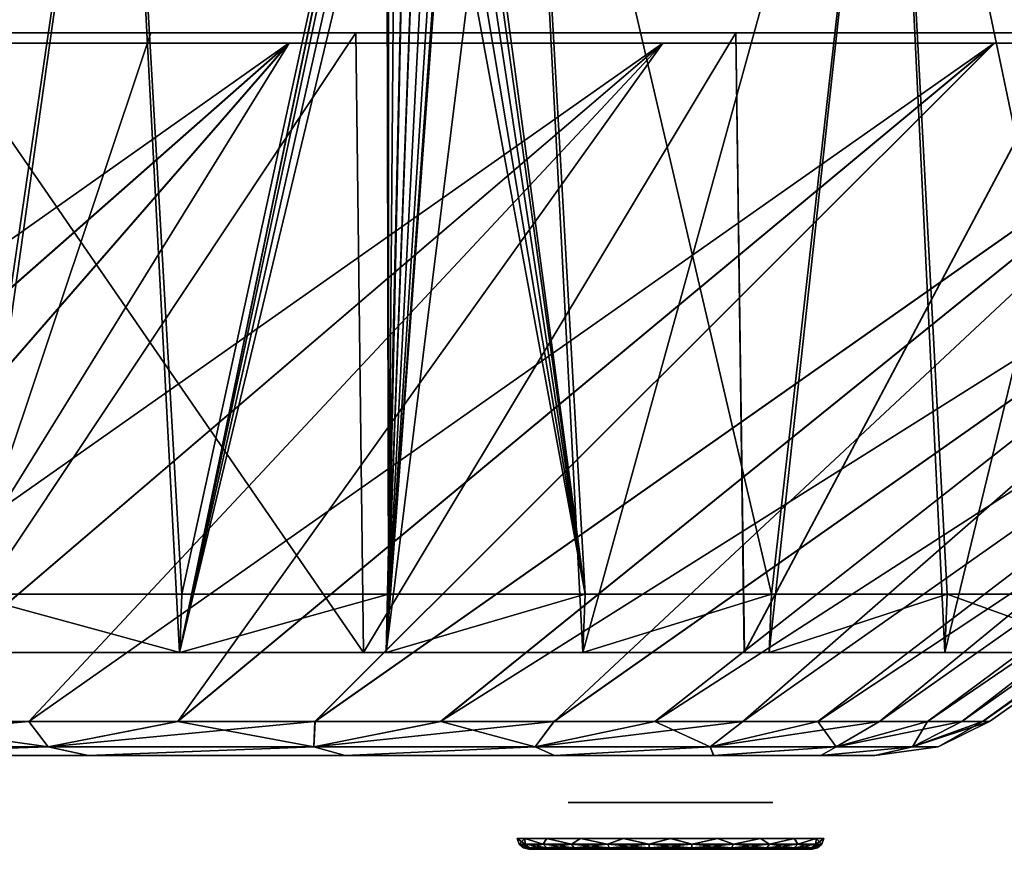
# Model space of a CAD drawing. Header units: millimetres. Extents: x -251 to 251, y -32 to 24.
# Tile 33 of 36: x 160 to 202, y -32 to 3. Entities that reach past the tile are written whole.
import ezdxf

# ---------------------------------------------------------------- set-up
doc = ezdxf.new("R2010")
doc.units = ezdxf.units.MM
doc.header["$LTSCALE"] = 81.481481
for name, color, linetype in [('1', 7, 'CONTINUOUS'), ('15', 7, 'CONTINUOUS'), ('16', 7, 'CONTINUOUS'), ('17', 7, 'CONTINUOUS'), ('18', 7, 'CONTINUOUS'), ('28', 7, 'CONTINUOUS'), ('31', 7, 'CONTINUOUS'), ('32', 7, 'CONTINUOUS'), ('34', 7, 'CONTINUOUS'), ('35', 7, 'CONTINUOUS'), ('46', 7, 'CONTINUOUS')]:
    doc.layers.add(name, color=color, linetype=linetype)

msp = doc.modelspace()

# ---------------------------------------------------------------- linework, layer by layer
at = {"layer": '1', "linetype": 'Continuous'}
for points in [[(162.643, -28.25, -110.277), (149.777, -28.25, 127.203), (149.767, -28.25, -127.214), (162.643, -28.25, -110.277)], [(162.651, -28.25, 110.265), (149.777, -28.25, 127.203), (162.643, -28.25, -110.277), (162.651, -28.25, 110.265)], [(173.612, -28.25, -92.047), (162.651, -28.25, 110.265), (162.643, -28.25, -110.277), (173.612, -28.25, -92.047)], [(173.619, -28.25, 92.034), (162.651, -28.25, 110.265), (173.612, -28.25, -92.047), (173.619, -28.25, 92.034)], [(182.545, -28.25, -72.741), (173.619, -28.25, 92.034), (173.612, -28.25, -92.047), (182.545, -28.25, -72.741)], [(180.375, -28.25, 0.016), (173.619, -28.25, 92.034), (180.375, -28.25), (180.375, -28.25, 0.016)], [(182.55, -28.25, 72.726), (173.619, -28.25, 92.034), (181.745, -28.25, 4.201), (182.55, -28.25, 72.726)], [(173.619, -28.25, 92.034), (182.545, -28.25, -72.741), (180.375, -28.25), (173.619, -28.25, 92.034)], [(181.745, -28.25, 4.201), (173.619, -28.25, 92.034), (180.729, -28.25, 2.218), (181.745, -28.25, 4.201)], [(180.729, -28.25, 2.218), (173.619, -28.25, 92.034), (180.375, -28.25, 0.016), (180.729, -28.25, 2.218)], [(180.375, -28.25), (182.545, -28.25, -72.741), (180.723, -28.25, -2.2), (180.375, -28.25)], [(180.723, -28.25, -2.2), (182.545, -28.25, -72.741), (181.735, -28.25, -4.187), (180.723, -28.25, -2.2)], [(181.735, -28.25, -4.187), (182.545, -28.25, -72.741), (183.308, -28.25, -5.761), (181.735, -28.25, -4.187)], [(183.323, -28.25, 5.772), (182.55, -28.25, 72.726), (181.745, -28.25, 4.201), (183.323, -28.25, 5.772)], [(182.545, -28.25, -72.741), (189.339, -28.25, -52.579), (183.308, -28.25, -5.761), (182.545, -28.25, -72.741)], [(189.343, -28.25, 52.564), (182.55, -28.25, 72.726), (187.506, -28.25, 7.125), (189.343, -28.25, 52.564)], [(187.506, -28.25, 7.125), (182.55, -28.25, 72.726), (185.306, -28.25, 6.779), (187.506, -28.25, 7.125)], [(185.306, -28.25, 6.779), (182.55, -28.25, 72.726), (183.323, -28.25, 5.772), (185.306, -28.25, 6.779)], [(183.308, -28.25, -5.761), (189.339, -28.25, -52.579), (185.291, -28.25, -6.774), (183.308, -28.25, -5.761)], [(185.291, -28.25, -6.774), (189.339, -28.25, -52.579), (187.494, -28.25, -7.125), (185.291, -28.25, -6.774)], [(187.494, -28.25, -7.125), (189.339, -28.25, -52.579), (189.694, -28.25, -6.779), (187.494, -28.25, -7.125)], [(189.709, -28.25, 6.774), (189.343, -28.25, 52.564), (187.506, -28.25, 7.125), (189.709, -28.25, 6.774)], [(189.339, -28.25, -52.579), (193.914, -28.25, -31.801), (189.694, -28.25, -6.779), (189.339, -28.25, -52.579)], [(193.916, -28.25, 31.784), (189.343, -28.25, 52.564), (193.265, -28.25, 4.187), (193.916, -28.25, 31.784)], [(193.265, -28.25, 4.187), (189.343, -28.25, 52.564), (191.692, -28.25, 5.761), (193.265, -28.25, 4.187)], [(191.692, -28.25, 5.761), (189.343, -28.25, 52.564), (189.709, -28.25, 6.774), (191.692, -28.25, 5.761)], [(189.694, -28.25, -6.779), (193.914, -28.25, -31.801), (191.677, -28.25, -5.772), (189.694, -28.25, -6.779)], [(191.677, -28.25, -5.772), (193.914, -28.25, -31.801), (193.255, -28.25, -4.201), (191.677, -28.25, -5.772)], [(193.255, -28.25, -4.201), (193.914, -28.25, -31.801), (194.271, -28.25, -2.218), (193.255, -28.25, -4.201)], [(194.277, -28.25, 2.2), (193.916, -28.25, 31.784), (193.265, -28.25, 4.187), (194.277, -28.25, 2.2)], [(193.914, -28.25, -31.801), (196.215, -28.25, -10.65), (194.271, -28.25, -2.218), (193.914, -28.25, -31.801)], [(196.216, -28.25, 10.629), (193.916, -28.25, 31.784), (196.215, -28.25, -10.65), (196.216, -28.25, 10.629)], [(196.215, -28.25, -10.65), (193.916, -28.25, 31.784), (194.625, -28.25), (196.215, -28.25, -10.65)], [(194.625, -28.25), (193.916, -28.25, 31.784), (194.277, -28.25, 2.2), (194.625, -28.25)], [(194.271, -28.25, -2.218), (196.215, -28.25, -10.65), (194.625, -28.25, -0.016), (194.271, -28.25, -2.218)], [(194.625, -28.25, -0.016), (196.215, -28.25, -10.65), (194.625, -28.25), (194.625, -28.25, -0.016)]]:
    msp.add_3dface(points, dxfattribs=at)
at = {"layer": '15', "linetype": 'Continuous'}
for points in [[(180.96, -31.794), (181.28, -31.794, -2.02), (181.04, -32.025), (180.96, -31.794)], [(181.04, -32.025), (181.28, -31.794, -2.02), (181.302, -32.025, -1.82), (181.04, -32.025)], [(181.302, -32.025, -1.82), (181.28, -31.794, -2.02), (182.066, -32.025, -3.492), (181.302, -32.025, -1.82)], [(181.28, -31.794, -2.02), (182.207, -31.794, -3.842), (182.066, -32.025, -3.492), (181.28, -31.794, -2.02)], [(182.066, -32.025, -3.492), (182.207, -31.794, -3.842), (183.27, -32.025, -4.882), (182.066, -32.025, -3.492)], [(182.207, -31.794, -3.842), (183.652, -31.794, -5.288), (183.27, -32.025, -4.882), (182.207, -31.794, -3.842)], [(183.27, -32.025, -4.882), (183.652, -31.794, -5.288), (184.817, -32.025, -5.876), (183.27, -32.025, -4.882)], [(183.652, -31.794, -5.288), (185.473, -31.794, -6.218), (184.817, -32.025, -5.876), (183.652, -31.794, -5.288)], [(184.817, -32.025, -5.876), (185.473, -31.794, -6.218), (186.581, -32.025, -6.394), (184.817, -32.025, -5.876)], [(185.473, -31.794, -6.218), (187.492, -31.794, -6.54), (186.581, -32.025, -6.394), (185.473, -31.794, -6.218)], [(186.581, -32.025, -6.394), (187.492, -31.794, -6.54), (188.419, -32.025, -6.394), (186.581, -32.025, -6.394)], [(187.492, -31.794, -6.54), (189.512, -31.794, -6.223), (188.419, -32.025, -6.394), (187.492, -31.794, -6.54)], [(188.419, -32.025, -6.394), (189.512, -31.794, -6.223), (190.183, -32.025, -5.876), (188.419, -32.025, -6.394)], [(189.512, -31.794, -6.223), (191.336, -31.794, -5.297), (190.183, -32.025, -5.876), (189.512, -31.794, -6.223)], [(190.183, -32.025, -5.876), (191.336, -31.794, -5.297), (191.73, -32.025, -4.882), (190.183, -32.025, -5.876)], [(191.336, -31.794, -5.297), (192.784, -31.794, -3.854), (191.73, -32.025, -4.882), (191.336, -31.794, -5.297)], [(191.73, -32.025, -4.882), (192.784, -31.794, -3.854), (192.934, -32.025, -3.492), (191.73, -32.025, -4.882)], [(192.784, -31.794, -3.854), (193.716, -31.794, -2.034), (192.934, -32.025, -3.492), (192.784, -31.794, -3.854)], [(192.934, -32.025, -3.492), (193.716, -31.794, -2.034), (193.698, -32.025, -1.82), (192.934, -32.025, -3.492)], [(193.716, -31.794, -2.034), (194.04, -31.794, -0.015), (193.698, -32.025, -1.82), (193.716, -31.794, -2.034)], [(194.04, -31.794, -0.015), (194.04, -31.794), (193.698, -32.025, -1.82), (194.04, -31.794, -0.015)], [(193.698, -32.025, -1.82), (194.04, -31.794), (193.96, -32.025), (193.698, -32.025, -1.82)], [(181.221, -32.19), (181.04, -32.025), (181.302, -32.025, -1.82), (181.221, -32.19)], [(181.475, -32.19, -1.769), (181.221, -32.19), (181.302, -32.025, -1.82), (181.475, -32.19, -1.769)], [(181.221, -32.19), (181.475, -32.19, -1.769), (181.458, -32.25), (181.221, -32.19)], [(181.475, -32.19, -1.769), (181.302, -32.025, -1.82), (182.066, -32.025, -3.492), (181.475, -32.19, -1.769)], [(181.458, -32.25), (181.475, -32.19, -1.769), (181.754, -32.25, -1.868), (181.458, -32.25)], [(182.218, -32.19, -3.395), (181.475, -32.19, -1.769), (182.066, -32.025, -3.492), (182.218, -32.19, -3.395)], [(181.475, -32.19, -1.769), (182.218, -32.19, -3.395), (181.754, -32.25, -1.868), (181.475, -32.19, -1.769)], [(181.754, -32.25, -1.868), (182.218, -32.19, -3.395), (182.612, -32.25, -3.551), (181.754, -32.25, -1.868)], [(182.218, -32.19, -3.395), (182.066, -32.025, -3.492), (183.27, -32.025, -4.882), (182.218, -32.19, -3.395)], [(183.388, -32.19, -4.745), (182.218, -32.19, -3.395), (183.27, -32.025, -4.882), (183.388, -32.19, -4.745)], [(182.218, -32.19, -3.395), (183.388, -32.19, -4.745), (182.612, -32.25, -3.551), (182.218, -32.19, -3.395)], [(182.612, -32.25, -3.551), (183.388, -32.19, -4.745), (183.947, -32.25, -4.887), (182.612, -32.25, -3.551)], [(183.388, -32.19, -4.745), (183.27, -32.025, -4.882), (184.817, -32.025, -5.876), (183.388, -32.19, -4.745)], [(184.892, -32.19, -5.712), (183.388, -32.19, -4.745), (184.817, -32.025, -5.876), (184.892, -32.19, -5.712)], [(183.388, -32.19, -4.745), (184.892, -32.19, -5.712), (183.947, -32.25, -4.887), (183.388, -32.19, -4.745)], [(183.947, -32.25, -4.887), (184.892, -32.19, -5.712), (185.628, -32.25, -5.744), (183.947, -32.25, -4.887)], [(184.892, -32.19, -5.712), (184.817, -32.025, -5.876), (186.581, -32.025, -6.394), (184.892, -32.19, -5.712)], [(186.606, -32.19, -6.215), (184.892, -32.19, -5.712), (186.581, -32.025, -6.394), (186.606, -32.19, -6.215)], [(184.892, -32.19, -5.712), (186.606, -32.19, -6.215), (185.628, -32.25, -5.744), (184.892, -32.19, -5.712)], [(185.628, -32.25, -5.744), (186.606, -32.19, -6.215), (187.493, -32.25, -6.042), (185.628, -32.25, -5.744)], [(186.606, -32.19, -6.215), (186.581, -32.025, -6.394), (188.419, -32.025, -6.394), (186.606, -32.19, -6.215)], [(188.394, -32.19, -6.215), (186.606, -32.19, -6.215), (188.419, -32.025, -6.394), (188.394, -32.19, -6.215)], [(186.606, -32.19, -6.215), (188.394, -32.19, -6.215), (187.493, -32.25, -6.042), (186.606, -32.19, -6.215)], [(187.493, -32.25, -6.042), (188.394, -32.19, -6.215), (189.36, -32.25, -5.748), (187.493, -32.25, -6.042)], [(190.108, -32.19, -5.712), (188.394, -32.19, -6.215), (190.183, -32.025, -5.876), (190.108, -32.19, -5.712)], [(188.394, -32.19, -6.215), (188.419, -32.025, -6.394), (190.183, -32.025, -5.876), (188.394, -32.19, -6.215)], [(188.394, -32.19, -6.215), (190.108, -32.19, -5.712), (189.36, -32.25, -5.748), (188.394, -32.19, -6.215)], [(189.36, -32.25, -5.748), (190.108, -32.19, -5.712), (191.043, -32.25, -4.894), (189.36, -32.25, -5.748)], [(190.108, -32.19, -5.712), (190.183, -32.025, -5.876), (191.73, -32.025, -4.882), (190.108, -32.19, -5.712)], [(191.612, -32.19, -4.745), (190.108, -32.19, -5.712), (191.73, -32.025, -4.882), (191.612, -32.19, -4.745)], [(190.108, -32.19, -5.712), (191.612, -32.19, -4.745), (191.043, -32.25, -4.894), (190.108, -32.19, -5.712)], [(191.043, -32.25, -4.894), (191.612, -32.19, -4.745), (192.381, -32.25, -3.561), (191.043, -32.25, -4.894)], [(191.612, -32.19, -4.745), (191.73, -32.025, -4.882), (192.934, -32.025, -3.492), (191.612, -32.19, -4.745)], [(192.782, -32.19, -3.395), (191.612, -32.19, -4.745), (192.934, -32.025, -3.492), (192.782, -32.19, -3.395)], [(191.612, -32.19, -4.745), (192.782, -32.19, -3.395), (192.381, -32.25, -3.561), (191.612, -32.19, -4.745)], [(192.381, -32.25, -3.561), (192.782, -32.19, -3.395), (193.242, -32.25, -1.879), (192.381, -32.25, -3.561)], [(193.525, -32.19, -1.769), (192.782, -32.19, -3.395), (193.698, -32.025, -1.82), (193.525, -32.19, -1.769)], [(192.782, -32.19, -3.395), (192.934, -32.025, -3.492), (193.698, -32.025, -1.82), (192.782, -32.19, -3.395)], [(192.782, -32.19, -3.395), (193.525, -32.19, -1.769), (193.242, -32.25, -1.879), (192.782, -32.19, -3.395)], [(193.525, -32.19, -1.769), (193.542, -32.25, -0.014), (193.242, -32.25, -1.879), (193.525, -32.19, -1.769)], [(193.779, -32.19), (193.525, -32.19, -1.769), (193.96, -32.025), (193.779, -32.19)], [(193.525, -32.19, -1.769), (193.698, -32.025, -1.82), (193.96, -32.025), (193.525, -32.19, -1.769)], [(193.779, -32.19), (193.542, -32.25, -0.014), (193.525, -32.19, -1.769), (193.779, -32.19)], [(193.542, -32.25), (193.542, -32.25, -0.014), (193.779, -32.19), (193.542, -32.25)]]:
    msp.add_3dface(points, dxfattribs=at)
at = {"layer": '16', "linetype": 'Continuous'}
for points in [[(181.458, -32.25), (181.754, -32.25, -1.868), (182.042, -32.25), (181.458, -32.25)], [(181.458, -32.25), (182.042, -32.25), (182.371, -32.25, 1.866), (181.458, -32.25)], [(181.458, -32.25, 0.014), (181.458, -32.25), (182.371, -32.25, 1.866), (181.458, -32.25, 0.014)], [(181.758, -32.25, 1.879), (181.458, -32.25, 0.014), (182.371, -32.25, 1.866), (181.758, -32.25, 1.879)], [(181.754, -32.25, -1.868), (182.612, -32.25, -3.551), (182.378, -32.25, -1.887), (181.754, -32.25, -1.868)], [(182.042, -32.25), (181.754, -32.25, -1.868), (182.042, -32.25, -0.012), (182.042, -32.25)], [(182.042, -32.25, -0.012), (181.754, -32.25, -1.868), (182.042, -32.25, -0.024), (182.042, -32.25, -0.012)], [(182.042, -32.25, -0.024), (181.754, -32.25, -1.868), (182.378, -32.25, -1.887), (182.042, -32.25, -0.024)], [(182.619, -32.25, 3.561), (181.758, -32.25, 1.879), (183.317, -32.25, 3.507), (182.619, -32.25, 3.561)], [(183.317, -32.25, 3.507), (181.758, -32.25, 1.879), (182.371, -32.25, 1.866), (183.317, -32.25, 3.507)], [(182.378, -32.25, -1.887), (182.612, -32.25, -3.551), (183.332, -32.25, -3.524), (182.378, -32.25, -1.887)], [(183.332, -32.25, -3.524), (182.612, -32.25, -3.551), (184.785, -32.25, -4.735), (183.332, -32.25, -3.524)], [(182.612, -32.25, -3.551), (183.947, -32.25, -4.887), (184.785, -32.25, -4.735), (182.612, -32.25, -3.551)], [(183.957, -32.25, 4.894), (182.619, -32.25, 3.561), (184.766, -32.25, 4.724), (183.957, -32.25, 4.894)], [(184.766, -32.25, 4.724), (182.619, -32.25, 3.561), (183.317, -32.25, 3.507), (184.766, -32.25, 4.724)], [(183.947, -32.25, -4.887), (185.628, -32.25, -5.744), (186.565, -32.25, -5.377), (183.947, -32.25, -4.887)], [(184.785, -32.25, -4.735), (183.947, -32.25, -4.887), (186.565, -32.25, -5.377), (184.785, -32.25, -4.735)], [(185.64, -32.25, 5.748), (183.957, -32.25, 4.894), (186.542, -32.25, 5.373), (185.64, -32.25, 5.748)], [(186.542, -32.25, 5.373), (183.957, -32.25, 4.894), (184.766, -32.25, 4.724), (186.542, -32.25, 5.373)], [(185.628, -32.25, -5.744), (187.493, -32.25, -6.042), (189.36, -32.25, -5.748), (185.628, -32.25, -5.744)], [(185.628, -32.25, -5.744), (189.36, -32.25, -5.748), (188.458, -32.25, -5.373), (185.628, -32.25, -5.744)], [(186.565, -32.25, -5.377), (185.628, -32.25, -5.744), (188.458, -32.25, -5.373), (186.565, -32.25, -5.377)], [(189.372, -32.25, 5.744), (185.64, -32.25, 5.748), (186.542, -32.25, 5.373), (189.372, -32.25, 5.744)], [(187.507, -32.25, 6.042), (185.64, -32.25, 5.748), (189.372, -32.25, 5.744), (187.507, -32.25, 6.042)], [(188.435, -32.25, 5.377), (189.372, -32.25, 5.744), (186.542, -32.25, 5.373), (188.435, -32.25, 5.377)], [(191.053, -32.25, 4.887), (189.372, -32.25, 5.744), (188.435, -32.25, 5.377), (191.053, -32.25, 4.887)], [(190.215, -32.25, 4.735), (191.053, -32.25, 4.887), (188.435, -32.25, 5.377), (190.215, -32.25, 4.735)], [(189.36, -32.25, -5.748), (191.043, -32.25, -4.894), (188.458, -32.25, -5.373), (189.36, -32.25, -5.748)], [(188.458, -32.25, -5.373), (191.043, -32.25, -4.894), (190.234, -32.25, -4.724), (188.458, -32.25, -5.373)], [(192.388, -32.25, 3.551), (191.053, -32.25, 4.887), (190.215, -32.25, 4.735), (192.388, -32.25, 3.551)], [(191.668, -32.25, 3.524), (192.388, -32.25, 3.551), (190.215, -32.25, 4.735), (191.668, -32.25, 3.524)], [(191.043, -32.25, -4.894), (192.381, -32.25, -3.561), (190.234, -32.25, -4.724), (191.043, -32.25, -4.894)], [(190.234, -32.25, -4.724), (192.381, -32.25, -3.561), (191.683, -32.25, -3.507), (190.234, -32.25, -4.724)], [(192.622, -32.25, 1.887), (192.388, -32.25, 3.551), (191.668, -32.25, 3.524), (192.622, -32.25, 1.887)], [(192.381, -32.25, -3.561), (193.242, -32.25, -1.879), (191.683, -32.25, -3.507), (192.381, -32.25, -3.561)], [(191.683, -32.25, -3.507), (193.242, -32.25, -1.879), (192.629, -32.25, -1.866), (191.683, -32.25, -3.507)], [(193.246, -32.25, 1.868), (192.388, -32.25, 3.551), (192.622, -32.25, 1.887), (193.246, -32.25, 1.868)], [(192.958, -32.25, 0.024), (193.246, -32.25, 1.868), (192.622, -32.25, 1.887), (192.958, -32.25, 0.024)], [(193.242, -32.25, -1.879), (193.542, -32.25, -0.014), (192.629, -32.25, -1.866), (193.242, -32.25, -1.879)], [(193.542, -32.25, -0.014), (193.542, -32.25), (192.629, -32.25, -1.866), (193.542, -32.25, -0.014)], [(192.629, -32.25, -1.866), (193.542, -32.25), (192.958, -32.25), (192.629, -32.25, -1.866)], [(193.542, -32.25), (193.246, -32.25, 1.868), (192.958, -32.25), (193.542, -32.25)], [(192.958, -32.25), (193.246, -32.25, 1.868), (192.958, -32.25, 0.012), (192.958, -32.25)], [(192.958, -32.25, 0.012), (193.246, -32.25, 1.868), (192.958, -32.25, 0.024), (192.958, -32.25, 0.012)]]:
    msp.add_3dface(points, dxfattribs=at)
at = {"layer": '17', "linetype": 'Continuous'}
for points in [[(183.133, -30.25, -0.019), (183.403, -30.25, -1.511), (186.038, -30.25, -0.334), (183.133, -30.25, -0.019)], [(183.133, -30.25, -0.01), (183.133, -30.25, -0.019), (186.038, -30.25, 0.334), (183.133, -30.25, -0.01)], [(186.038, -30.25, 0.334), (183.133, -30.25, -0.019), (186.038, -30.25, -0.334), (186.038, -30.25, 0.334)], [(183.396, -30.25, 1.491), (183.133, -30.25), (186.849, -30.25, 1.351), (183.396, -30.25, 1.491)], [(183.133, -30.25), (183.133, -30.25, -0.01), (186.038, -30.25, 0.334), (183.133, -30.25)], [(186.849, -30.25, 1.351), (183.133, -30.25), (186.327, -30.25, 0.935), (186.849, -30.25, 1.351)], [(186.327, -30.25, 0.935), (183.133, -30.25), (186.038, -30.25, 0.334), (186.327, -30.25, 0.935)], [(183.396, -30.25, 1.491), (187.5, -30.25, 1.501), (184.152, -30.25, 2.804), (183.396, -30.25, 1.491)], [(187.5, -30.25, 1.5), (183.396, -30.25, 1.491), (186.849, -30.25, 1.351), (187.5, -30.25, 1.5)], [(183.396, -30.25, 1.491), (187.5, -30.25, 1.5), (187.5, -30.25, 1.501), (183.396, -30.25, 1.491)], [(183.403, -30.25, -1.511), (187.5, -30.25, -1.501), (187.5, -30.25, -1.5), (183.403, -30.25, -1.511)], [(184.165, -30.25, -2.819), (190.848, -30.25, -2.804), (183.403, -30.25, -1.511), (184.165, -30.25, -2.819)], [(186.038, -30.25, -0.334), (183.403, -30.25, -1.511), (186.327, -30.25, -0.934), (186.038, -30.25, -0.334)], [(186.327, -30.25, -0.934), (183.403, -30.25, -1.511), (186.848, -30.25, -1.351), (186.327, -30.25, -0.934)], [(186.848, -30.25, -1.351), (183.403, -30.25, -1.511), (187.5, -30.25, -1.5), (186.848, -30.25, -1.351)], [(183.403, -30.25, -1.511), (190.848, -30.25, -2.804), (187.5, -30.25, -1.501), (183.403, -30.25, -1.511)], [(191.597, -30.25, 1.511), (184.152, -30.25, 2.804), (187.5, -30.25, 1.501), (191.597, -30.25, 1.511)], [(185.311, -30.25, 3.779), (184.152, -30.25, 2.804), (190.835, -30.25, 2.819), (185.311, -30.25, 3.779)], [(190.835, -30.25, 2.819), (184.152, -30.25, 2.804), (191.597, -30.25, 1.511), (190.835, -30.25, 2.819)], [(189.689, -30.25, -3.779), (190.848, -30.25, -2.804), (184.165, -30.25, -2.819), (189.689, -30.25, -3.779)], [(185.327, -30.25, -3.788), (189.689, -30.25, -3.779), (184.165, -30.25, -2.819), (185.327, -30.25, -3.788)], [(186.737, -30.25, 4.3), (185.311, -30.25, 3.779), (189.673, -30.25, 3.788), (186.737, -30.25, 4.3)], [(189.673, -30.25, 3.788), (185.311, -30.25, 3.779), (190.835, -30.25, 2.819), (189.673, -30.25, 3.788)], [(188.263, -30.25, -4.3), (189.689, -30.25, -3.779), (185.327, -30.25, -3.788), (188.263, -30.25, -4.3)], [(186.75, -30.25, -4.302), (188.263, -30.25, -4.3), (185.327, -30.25, -3.788), (186.75, -30.25, -4.302)], [(188.25, -30.25, 4.302), (186.737, -30.25, 4.3), (189.673, -30.25, 3.788), (188.25, -30.25, 4.302)], [(191.604, -30.25, -1.491), (187.5, -30.25, -1.501), (190.848, -30.25, -2.804), (191.604, -30.25, -1.491)], [(187.5, -30.25, -1.5), (191.604, -30.25, -1.491), (188.151, -30.25, -1.351), (187.5, -30.25, -1.5)], [(191.597, -30.25, 1.511), (187.5, -30.25, 1.501), (187.5, -30.25, 1.5), (191.597, -30.25, 1.511)], [(191.597, -30.25, 1.511), (187.5, -30.25, 1.5), (188.152, -30.25, 1.351), (191.597, -30.25, 1.511)], [(191.604, -30.25, -1.491), (187.5, -30.25, -1.5), (187.5, -30.25, -1.501), (191.604, -30.25, -1.491)], [(191.604, -30.25, -1.491), (191.867, -30.25), (188.151, -30.25, -1.351), (191.604, -30.25, -1.491)], [(188.151, -30.25, -1.351), (191.867, -30.25), (188.673, -30.25, -0.935), (188.151, -30.25, -1.351)], [(188.673, -30.25, 0.934), (191.597, -30.25, 1.511), (188.152, -30.25, 1.351), (188.673, -30.25, 0.934)], [(188.673, -30.25, -0.935), (191.867, -30.25), (188.962, -30.25, -0.334), (188.673, -30.25, -0.935)], [(188.962, -30.25, 0.334), (191.597, -30.25, 1.511), (188.673, -30.25, 0.934), (188.962, -30.25, 0.334)], [(191.867, -30.25), (191.867, -30.25, 0.01), (188.962, -30.25, -0.334), (191.867, -30.25)], [(191.867, -30.25, 0.019), (191.597, -30.25, 1.511), (188.962, -30.25, 0.334), (191.867, -30.25, 0.019)], [(191.867, -30.25, 0.01), (191.867, -30.25, 0.019), (188.962, -30.25, -0.334), (191.867, -30.25, 0.01)], [(188.962, -30.25, -0.334), (191.867, -30.25, 0.019), (188.962, -30.25, 0.334), (188.962, -30.25, -0.334)]]:
    msp.add_3dface(points, dxfattribs=at)
at = {"layer": '18', "linetype": 'Continuous'}
for points in [[(180.96, -31.794), (181.04, -32.025), (181.302, -32.025, 1.82), (180.96, -31.794)], [(180.96, -31.794, 0.015), (180.96, -31.794), (181.302, -32.025, 1.82), (180.96, -31.794, 0.015)], [(181.284, -31.794, 2.034), (180.96, -31.794, 0.015), (181.302, -32.025, 1.82), (181.284, -31.794, 2.034)], [(182.066, -32.025, 3.492), (181.284, -31.794, 2.034), (181.302, -32.025, 1.82), (182.066, -32.025, 3.492)], [(182.216, -31.794, 3.854), (181.284, -31.794, 2.034), (182.066, -32.025, 3.492), (182.216, -31.794, 3.854)], [(183.27, -32.025, 4.882), (182.216, -31.794, 3.854), (182.066, -32.025, 3.492), (183.27, -32.025, 4.882)], [(183.664, -31.794, 5.297), (182.216, -31.794, 3.854), (183.27, -32.025, 4.882), (183.664, -31.794, 5.297)], [(184.817, -32.025, 5.876), (183.664, -31.794, 5.297), (183.27, -32.025, 4.882), (184.817, -32.025, 5.876)], [(185.488, -31.794, 6.223), (183.664, -31.794, 5.297), (184.817, -32.025, 5.876), (185.488, -31.794, 6.223)], [(186.581, -32.025, 6.394), (185.488, -31.794, 6.223), (184.817, -32.025, 5.876), (186.581, -32.025, 6.394)], [(187.508, -31.794, 6.54), (185.488, -31.794, 6.223), (186.581, -32.025, 6.394), (187.508, -31.794, 6.54)], [(188.419, -32.025, 6.394), (187.508, -31.794, 6.54), (186.581, -32.025, 6.394), (188.419, -32.025, 6.394)], [(189.527, -31.794, 6.218), (187.508, -31.794, 6.54), (188.419, -32.025, 6.394), (189.527, -31.794, 6.218)], [(190.183, -32.025, 5.876), (189.527, -31.794, 6.218), (188.419, -32.025, 6.394), (190.183, -32.025, 5.876)], [(191.348, -31.794, 5.288), (189.527, -31.794, 6.218), (190.183, -32.025, 5.876), (191.348, -31.794, 5.288)], [(191.73, -32.025, 4.882), (191.348, -31.794, 5.288), (190.183, -32.025, 5.876), (191.73, -32.025, 4.882)], [(192.793, -31.794, 3.842), (191.348, -31.794, 5.288), (191.73, -32.025, 4.882), (192.793, -31.794, 3.842)], [(192.934, -32.025, 3.492), (192.793, -31.794, 3.842), (191.73, -32.025, 4.882), (192.934, -32.025, 3.492)], [(193.72, -31.794, 2.02), (192.793, -31.794, 3.842), (192.934, -32.025, 3.492), (193.72, -31.794, 2.02)], [(193.698, -32.025, 1.82), (193.72, -31.794, 2.02), (192.934, -32.025, 3.492), (193.698, -32.025, 1.82)], [(193.96, -32.025), (193.72, -31.794, 2.02), (193.698, -32.025, 1.82), (193.96, -32.025)], [(193.96, -32.025), (194.04, -31.794), (193.72, -31.794, 2.02), (193.96, -32.025)], [(181.04, -32.025), (181.221, -32.19), (181.475, -32.19, 1.769), (181.04, -32.025)], [(181.04, -32.025), (181.475, -32.19, 1.769), (181.302, -32.025, 1.82), (181.04, -32.025)], [(181.221, -32.19), (181.458, -32.25), (181.458, -32.25, 0.014), (181.221, -32.19)], [(181.221, -32.19), (181.458, -32.25, 0.014), (181.475, -32.19, 1.769), (181.221, -32.19)], [(182.218, -32.19, 3.395), (182.066, -32.025, 3.492), (181.302, -32.025, 1.82), (182.218, -32.19, 3.395)], [(181.475, -32.19, 1.769), (182.218, -32.19, 3.395), (181.302, -32.025, 1.82), (181.475, -32.19, 1.769)], [(181.458, -32.25, 0.014), (181.758, -32.25, 1.879), (181.475, -32.19, 1.769), (181.458, -32.25, 0.014)], [(181.475, -32.19, 1.769), (181.758, -32.25, 1.879), (182.218, -32.19, 3.395), (181.475, -32.19, 1.769)], [(181.758, -32.25, 1.879), (182.619, -32.25, 3.561), (182.218, -32.19, 3.395), (181.758, -32.25, 1.879)], [(183.388, -32.19, 4.745), (183.27, -32.025, 4.882), (182.066, -32.025, 3.492), (183.388, -32.19, 4.745)], [(182.218, -32.19, 3.395), (183.388, -32.19, 4.745), (182.066, -32.025, 3.492), (182.218, -32.19, 3.395)], [(182.218, -32.19, 3.395), (182.619, -32.25, 3.561), (183.388, -32.19, 4.745), (182.218, -32.19, 3.395)], [(182.619, -32.25, 3.561), (183.957, -32.25, 4.894), (183.388, -32.19, 4.745), (182.619, -32.25, 3.561)], [(184.892, -32.19, 5.712), (184.817, -32.025, 5.876), (183.27, -32.025, 4.882), (184.892, -32.19, 5.712)], [(183.388, -32.19, 4.745), (184.892, -32.19, 5.712), (183.27, -32.025, 4.882), (183.388, -32.19, 4.745)], [(183.388, -32.19, 4.745), (183.957, -32.25, 4.894), (184.892, -32.19, 5.712), (183.388, -32.19, 4.745)], [(183.957, -32.25, 4.894), (185.64, -32.25, 5.748), (184.892, -32.19, 5.712), (183.957, -32.25, 4.894)], [(184.892, -32.19, 5.712), (186.606, -32.19, 6.215), (184.817, -32.025, 5.876), (184.892, -32.19, 5.712)], [(186.606, -32.19, 6.215), (186.581, -32.025, 6.394), (184.817, -32.025, 5.876), (186.606, -32.19, 6.215)], [(184.892, -32.19, 5.712), (185.64, -32.25, 5.748), (186.606, -32.19, 6.215), (184.892, -32.19, 5.712)], [(185.64, -32.25, 5.748), (187.507, -32.25, 6.042), (186.606, -32.19, 6.215), (185.64, -32.25, 5.748)], [(186.606, -32.19, 6.215), (188.394, -32.19, 6.215), (186.581, -32.025, 6.394), (186.606, -32.19, 6.215)], [(188.394, -32.19, 6.215), (188.419, -32.025, 6.394), (186.581, -32.025, 6.394), (188.394, -32.19, 6.215)], [(186.606, -32.19, 6.215), (187.507, -32.25, 6.042), (188.394, -32.19, 6.215), (186.606, -32.19, 6.215)], [(187.507, -32.25, 6.042), (189.372, -32.25, 5.744), (188.394, -32.19, 6.215), (187.507, -32.25, 6.042)], [(188.394, -32.19, 6.215), (190.108, -32.19, 5.712), (188.419, -32.025, 6.394), (188.394, -32.19, 6.215)], [(188.394, -32.19, 6.215), (189.372, -32.25, 5.744), (190.108, -32.19, 5.712), (188.394, -32.19, 6.215)], [(190.108, -32.19, 5.712), (190.183, -32.025, 5.876), (188.419, -32.025, 6.394), (190.108, -32.19, 5.712)], [(189.372, -32.25, 5.744), (191.053, -32.25, 4.887), (190.108, -32.19, 5.712), (189.372, -32.25, 5.744)], [(190.108, -32.19, 5.712), (191.612, -32.19, 4.745), (190.183, -32.025, 5.876), (190.108, -32.19, 5.712)], [(190.108, -32.19, 5.712), (191.053, -32.25, 4.887), (191.612, -32.19, 4.745), (190.108, -32.19, 5.712)], [(191.612, -32.19, 4.745), (191.73, -32.025, 4.882), (190.183, -32.025, 5.876), (191.612, -32.19, 4.745)], [(191.053, -32.25, 4.887), (192.388, -32.25, 3.551), (191.612, -32.19, 4.745), (191.053, -32.25, 4.887)], [(191.612, -32.19, 4.745), (192.782, -32.19, 3.395), (191.73, -32.025, 4.882), (191.612, -32.19, 4.745)], [(191.612, -32.19, 4.745), (192.388, -32.25, 3.551), (192.782, -32.19, 3.395), (191.612, -32.19, 4.745)], [(192.782, -32.19, 3.395), (192.934, -32.025, 3.492), (191.73, -32.025, 4.882), (192.782, -32.19, 3.395)], [(192.388, -32.25, 3.551), (193.246, -32.25, 1.868), (192.782, -32.19, 3.395), (192.388, -32.25, 3.551)], [(192.782, -32.19, 3.395), (193.525, -32.19, 1.769), (192.934, -32.025, 3.492), (192.782, -32.19, 3.395)], [(192.782, -32.19, 3.395), (193.246, -32.25, 1.868), (193.525, -32.19, 1.769), (192.782, -32.19, 3.395)], [(193.525, -32.19, 1.769), (193.698, -32.025, 1.82), (192.934, -32.025, 3.492), (193.525, -32.19, 1.769)], [(193.246, -32.25, 1.868), (193.542, -32.25), (193.525, -32.19, 1.769), (193.246, -32.25, 1.868)], [(193.525, -32.19, 1.769), (193.779, -32.19), (193.698, -32.025, 1.82), (193.525, -32.19, 1.769)], [(193.542, -32.25), (193.779, -32.19), (193.525, -32.19, 1.769), (193.542, -32.25)], [(193.779, -32.19), (193.96, -32.025), (193.698, -32.025, 1.82), (193.779, -32.19)]]:
    msp.add_3dface(points, dxfattribs=at)
at = {"layer": '28', "linetype": 'Continuous'}
for points in [[(160.934, -27.875, -116.925), (147.83, -27.875, -133.107), (160.104, -26.785, -121.719), (160.934, -27.875, -116.925)], [(160.104, -26.785, -121.719), (147.83, -27.875, -133.107), (153.28, -26.785, -130.207), (160.104, -26.785, -121.719)], [(147.83, -27.875, 133.107), (160.934, -27.875, 116.925), (153.294, -26.785, 130.191), (147.83, -27.875, 133.107)], [(153.294, -26.785, 130.191), (160.934, -27.875, 116.925), (160.117, -26.785, 121.702), (153.294, -26.785, 130.191)], [(166.458, -26.785, -112.874), (160.934, -27.875, -116.925), (160.104, -26.785, -121.719), (166.458, -26.785, -112.874)], [(160.117, -26.785, 121.702), (160.934, -27.875, 116.925), (166.47, -26.785, 112.857), (160.117, -26.785, 121.702)], [(172.274, -27.875, -99.462), (160.934, -27.875, -116.925), (172.323, -26.785, -103.699), (172.274, -27.875, -99.462)], [(172.323, -26.785, -103.699), (160.934, -27.875, -116.925), (166.458, -26.785, -112.874), (172.323, -26.785, -103.699)], [(160.934, -27.875, 116.925), (172.274, -27.875, 99.462), (166.47, -26.785, 112.857), (160.934, -27.875, 116.925)], [(166.47, -26.785, 112.857), (172.274, -27.875, 99.462), (172.335, -26.785, 103.68), (166.47, -26.785, 112.857)], [(182.525, -26.785, -84.46), (172.274, -27.875, -99.462), (177.684, -26.785, -94.219), (182.525, -26.785, -84.46)], [(177.684, -26.785, -94.219), (172.274, -27.875, -99.462), (172.323, -26.785, -103.699), (177.684, -26.785, -94.219)], [(181.727, -27.875, -80.91), (172.274, -27.875, -99.462), (182.525, -26.785, -84.46), (181.727, -27.875, -80.91)], [(172.274, -27.875, 99.462), (181.727, -27.875, 80.91), (177.695, -26.785, 94.197), (172.274, -27.875, 99.462)], [(172.335, -26.785, 103.68), (172.274, -27.875, 99.462), (177.695, -26.785, 94.197), (172.335, -26.785, 103.68)], [(177.695, -26.785, 94.197), (181.727, -27.875, 80.91), (182.533, -26.785, 84.443), (177.695, -26.785, 94.197)], [(189.189, -27.875, -61.471), (181.727, -27.875, -80.91), (190.59, -26.785, -64.22), (189.189, -27.875, -61.471)], [(190.59, -26.785, -64.22), (181.727, -27.875, -80.91), (186.831, -26.785, -74.451), (190.59, -26.785, -64.22)], [(186.831, -26.785, -74.451), (181.727, -27.875, -80.91), (182.525, -26.785, -84.46), (186.831, -26.785, -74.451)], [(181.727, -27.875, 80.91), (189.189, -27.875, 61.471), (186.836, -26.785, 74.438), (181.727, -27.875, 80.91)], [(182.533, -26.785, 84.443), (181.727, -27.875, 80.91), (186.836, -26.785, 74.438), (182.533, -26.785, 84.443)], [(186.836, -26.785, 74.438), (189.189, -27.875, 61.471), (190.592, -26.785, 64.215), (186.836, -26.785, 74.438)], [(194.578, -27.875, -41.359), (189.189, -27.875, -61.471), (196.416, -26.785, -43.238), (194.578, -27.875, -41.359)], [(196.416, -26.785, -43.238), (189.189, -27.875, -61.471), (193.787, -26.785, -53.807), (196.416, -26.785, -43.238)], [(193.787, -26.785, -53.807), (189.189, -27.875, -61.471), (190.59, -26.785, -64.22), (193.787, -26.785, -53.807)], [(189.189, -27.875, 61.471), (194.578, -27.875, 41.359), (193.79, -26.785, 53.797), (189.189, -27.875, 61.471)], [(190.592, -26.785, 64.215), (189.189, -27.875, 61.471), (193.79, -26.785, 53.797), (190.592, -26.785, 64.215)], [(193.79, -26.785, 53.797), (194.578, -27.875, 41.359), (196.42, -26.785, 43.222), (193.79, -26.785, 53.797)], [(199.939, -26.785, -21.753), (194.578, -27.875, -41.359), (198.468, -26.785, -32.545), (199.939, -26.785, -21.753)], [(198.468, -26.785, -32.545), (194.578, -27.875, -41.359), (196.416, -26.785, -43.238), (198.468, -26.785, -32.545)], [(194.578, -27.875, 41.359), (197.835, -27.875, 20.793), (198.472, -26.785, 32.522), (194.578, -27.875, 41.359)], [(196.42, -26.785, 43.222), (194.578, -27.875, 41.359), (198.472, -26.785, 32.522), (196.42, -26.785, 43.222)], [(197.835, -27.875, -20.793), (194.578, -27.875, -41.359), (199.939, -26.785, -21.753), (197.835, -27.875, -20.793)], [(200.823, -26.785, -10.897), (197.835, -27.875, -20.793), (199.939, -26.785, -21.753), (200.823, -26.785, -10.897)], [(197.835, -27.875, 20.793), (198.925, -27.875), (200.825, -26.785, 10.876), (197.835, -27.875, 20.793)], [(198.472, -26.785, 32.522), (197.835, -27.875, 20.793), (199.941, -26.785, 21.73), (198.472, -26.785, 32.522)], [(199.941, -26.785, 21.73), (197.835, -27.875, 20.793), (200.825, -26.785, 10.876), (199.941, -26.785, 21.73)], [(198.925, -27.875), (197.835, -27.875, -20.793), (201.119, -26.785, -0.01), (198.925, -27.875)], [(201.119, -26.785, -0.01), (197.835, -27.875, -20.793), (200.823, -26.785, -10.897), (201.119, -26.785, -0.01)], [(200.825, -26.785, 10.876), (198.925, -27.875), (201.119, -26.785, -0.01), (200.825, -26.785, 10.876)], [(160.934, -27.875, -116.925), (149.767, -28.25, -127.214), (147.83, -27.875, -133.107), (160.934, -27.875, -116.925)], [(147.83, -27.875, 133.107), (149.777, -28.25, 127.203), (160.934, -27.875, 116.925), (147.83, -27.875, 133.107)], [(162.643, -28.25, -110.277), (149.767, -28.25, -127.214), (160.934, -27.875, -116.925), (162.643, -28.25, -110.277)], [(149.777, -28.25, 127.203), (162.651, -28.25, 110.265), (160.934, -27.875, 116.925), (149.777, -28.25, 127.203)], [(172.274, -27.875, -99.462), (162.643, -28.25, -110.277), (160.934, -27.875, -116.925), (172.274, -27.875, -99.462)], [(160.934, -27.875, 116.925), (162.651, -28.25, 110.265), (172.274, -27.875, 99.462), (160.934, -27.875, 116.925)], [(173.612, -28.25, -92.047), (162.643, -28.25, -110.277), (172.274, -27.875, -99.462), (173.612, -28.25, -92.047)], [(162.651, -28.25, 110.265), (173.619, -28.25, 92.034), (172.274, -27.875, 99.462), (162.651, -28.25, 110.265)], [(181.727, -27.875, -80.91), (173.612, -28.25, -92.047), (172.274, -27.875, -99.462), (181.727, -27.875, -80.91)], [(172.274, -27.875, 99.462), (173.619, -28.25, 92.034), (181.727, -27.875, 80.91), (172.274, -27.875, 99.462)], [(182.545, -28.25, -72.741), (173.612, -28.25, -92.047), (181.727, -27.875, -80.91), (182.545, -28.25, -72.741)], [(173.619, -28.25, 92.034), (182.55, -28.25, 72.726), (181.727, -27.875, 80.91), (173.619, -28.25, 92.034)], [(189.189, -27.875, -61.471), (182.545, -28.25, -72.741), (181.727, -27.875, -80.91), (189.189, -27.875, -61.471)], [(181.727, -27.875, 80.91), (182.55, -28.25, 72.726), (189.189, -27.875, 61.471), (181.727, -27.875, 80.91)], [(189.339, -28.25, -52.579), (182.545, -28.25, -72.741), (189.189, -27.875, -61.471), (189.339, -28.25, -52.579)], [(182.55, -28.25, 72.726), (189.343, -28.25, 52.564), (189.189, -27.875, 61.471), (182.55, -28.25, 72.726)], [(194.578, -27.875, -41.359), (189.339, -28.25, -52.579), (189.189, -27.875, -61.471), (194.578, -27.875, -41.359)], [(189.189, -27.875, 61.471), (189.343, -28.25, 52.564), (194.578, -27.875, 41.359), (189.189, -27.875, 61.471)], [(193.914, -28.25, -31.801), (189.339, -28.25, -52.579), (194.578, -27.875, -41.359), (193.914, -28.25, -31.801)], [(189.343, -28.25, 52.564), (193.916, -28.25, 31.784), (194.578, -27.875, 41.359), (189.343, -28.25, 52.564)], [(197.835, -27.875, -20.793), (193.914, -28.25, -31.801), (194.578, -27.875, -41.359), (197.835, -27.875, -20.793)], [(196.215, -28.25, -10.65), (193.914, -28.25, -31.801), (197.835, -27.875, -20.793), (196.215, -28.25, -10.65)], [(194.578, -27.875, 41.359), (193.916, -28.25, 31.784), (197.835, -27.875, 20.793), (194.578, -27.875, 41.359)], [(193.916, -28.25, 31.784), (196.216, -28.25, 10.629), (197.835, -27.875, 20.793), (193.916, -28.25, 31.784)], [(198.925, -27.875), (196.215, -28.25, -10.65), (197.835, -27.875, -20.793), (198.925, -27.875)], [(196.216, -28.25, 10.629), (196.215, -28.25, -10.65), (198.925, -27.875), (196.216, -28.25, 10.629)], [(197.835, -27.875, 20.793), (196.216, -28.25, 10.629), (198.925, -27.875), (197.835, -27.875, 20.793)]]:
    msp.add_3dface(points, dxfattribs=at)
at = {"layer": '31', "linetype": 'Continuous'}
for points in [[(171.211, 2.179, -171.216), (130.2, -26.785, -153.286), (153.6, 2.179, -187.177), (171.211, 2.179, -171.216)], [(138.306, -26.785, -146.014), (130.2, -26.785, -153.286), (171.211, 2.179, -171.216), (138.306, -26.785, -146.014)], [(146.006, -26.785, -138.315), (138.306, -26.785, -146.014), (171.211, 2.179, -171.216), (146.006, -26.785, -138.315)], [(153.624, 2.179, 187.157), (138.321, -26.785, 146), (171.223, 2.179, 171.203), (153.624, 2.179, 187.157)], [(138.321, -26.785, 146), (146.023, -26.785, 138.297), (171.223, 2.179, 171.203), (138.321, -26.785, 146)], [(187.167, 2.179, -153.612), (146.006, -26.785, -138.315), (171.211, 2.179, -171.216), (187.167, 2.179, -153.612)], [(153.28, -26.785, -130.207), (146.006, -26.785, -138.315), (187.167, 2.179, -153.612), (153.28, -26.785, -130.207)], [(146.023, -26.785, 138.297), (153.294, -26.785, 130.191), (171.223, 2.179, 171.203), (146.023, -26.785, 138.297)], [(160.104, -26.785, -121.719), (153.28, -26.785, -130.207), (187.167, 2.179, -153.612), (160.104, -26.785, -121.719)], [(171.223, 2.179, 171.203), (153.294, -26.785, 130.191), (187.179, 2.179, 153.597), (171.223, 2.179, 171.203)], [(153.294, -26.785, 130.191), (160.117, -26.785, 121.702), (187.179, 2.179, 153.597), (153.294, -26.785, 130.191)], [(201.321, 2.179, -134.529), (160.104, -26.785, -121.719), (187.167, 2.179, -153.612), (201.321, 2.179, -134.529)], [(166.458, -26.785, -112.874), (160.104, -26.785, -121.719), (201.321, 2.179, -134.529), (166.458, -26.785, -112.874)], [(160.117, -26.785, 121.702), (166.47, -26.785, 112.857), (187.179, 2.179, 153.597), (160.117, -26.785, 121.702)], [(172.323, -26.785, -103.699), (166.458, -26.785, -112.874), (201.321, 2.179, -134.529), (172.323, -26.785, -103.699)], [(187.179, 2.179, 153.597), (166.47, -26.785, 112.857), (201.331, 2.179, 134.514), (187.179, 2.179, 153.597)], [(166.47, -26.785, 112.857), (172.335, -26.785, 103.68), (201.331, 2.179, 134.514), (166.47, -26.785, 112.857)], [(213.537, 2.179, -114.15), (172.323, -26.785, -103.699), (201.321, 2.179, -134.529), (213.537, 2.179, -114.15)], [(177.684, -26.785, -94.219), (172.323, -26.785, -103.699), (213.537, 2.179, -114.15), (177.684, -26.785, -94.219)], [(201.331, 2.179, 134.514), (172.335, -26.785, 103.68), (213.545, 2.179, 114.134), (201.331, 2.179, 134.514)], [(172.335, -26.785, 103.68), (177.695, -26.785, 94.197), (213.545, 2.179, 114.134), (172.335, -26.785, 103.68)], [(223.694, 2.179, -92.677), (177.684, -26.785, -94.219), (213.537, 2.179, -114.15), (223.694, 2.179, -92.677)], [(182.525, -26.785, -84.46), (177.684, -26.785, -94.219), (223.694, 2.179, -92.677), (182.525, -26.785, -84.46)], [(177.695, -26.785, 94.197), (182.533, -26.785, 84.443), (213.545, 2.179, 114.134), (177.695, -26.785, 94.197)], [(186.831, -26.785, -74.451), (182.525, -26.785, -84.46), (223.694, 2.179, -92.677), (186.831, -26.785, -74.451)], [(182.533, -26.785, 84.443), (186.836, -26.785, 74.438), (223.705, 2.179, 92.65), (182.533, -26.785, 84.443)], [(213.545, 2.179, 114.134), (182.533, -26.785, 84.443), (223.705, 2.179, 92.65), (213.545, 2.179, 114.134)], [(190.59, -26.785, -64.22), (186.831, -26.785, -74.451), (231.702, 2.179, -70.303), (190.59, -26.785, -64.22)], [(231.702, 2.179, -70.303), (186.831, -26.785, -74.451), (223.694, 2.179, -92.677), (231.702, 2.179, -70.303)], [(186.836, -26.785, 74.438), (190.592, -26.785, 64.215), (223.705, 2.179, 92.65), (186.836, -26.785, 74.438)], [(193.787, -26.785, -53.807), (190.59, -26.785, -64.22), (231.702, 2.179, -70.303), (193.787, -26.785, -53.807)], [(223.705, 2.179, 92.65), (190.592, -26.785, 64.215), (231.712, 2.179, 70.268), (223.705, 2.179, 92.65)], [(190.592, -26.785, 64.215), (193.79, -26.785, 53.797), (231.712, 2.179, 70.268), (190.592, -26.785, 64.215)], [(237.478, 2.179, -47.244), (193.787, -26.785, -53.807), (231.702, 2.179, -70.303), (237.478, 2.179, -47.244)], [(196.416, -26.785, -43.238), (193.787, -26.785, -53.807), (237.478, 2.179, -47.244), (196.416, -26.785, -43.238)], [(193.79, -26.785, 53.797), (196.42, -26.785, 43.222), (231.712, 2.179, 70.268), (193.79, -26.785, 53.797)], [(198.468, -26.785, -32.545), (196.416, -26.785, -43.238), (237.478, 2.179, -47.244), (198.468, -26.785, -32.545)], [(231.712, 2.179, 70.268), (196.42, -26.785, 43.222), (237.483, 2.179, 47.221), (231.712, 2.179, 70.268)], [(196.42, -26.785, 43.222), (198.472, -26.785, 32.522), (237.483, 2.179, 47.221), (196.42, -26.785, 43.222)], [(240.966, 2.179, -23.739), (198.468, -26.785, -32.545), (237.478, 2.179, -47.244), (240.966, 2.179, -23.739)], [(199.939, -26.785, -21.753), (198.468, -26.785, -32.545), (240.966, 2.179, -23.739), (199.939, -26.785, -21.753)], [(198.472, -26.785, 32.522), (199.941, -26.785, 21.73), (237.483, 2.179, 47.221), (198.472, -26.785, 32.522)], [(200.823, -26.785, -10.897), (199.939, -26.785, -21.753), (240.966, 2.179, -23.739), (200.823, -26.785, -10.897)], [(237.483, 2.179, 47.221), (199.941, -26.785, 21.73), (240.968, 2.179, 23.721), (237.483, 2.179, 47.221)], [(199.941, -26.785, 21.73), (200.825, -26.785, 10.876), (240.968, 2.179, 23.721), (199.941, -26.785, 21.73)], [(242.132, 2.179, -0.009), (200.823, -26.785, -10.897), (240.966, 2.179, -23.739), (242.132, 2.179, -0.009)], [(201.119, -26.785, -0.01), (200.823, -26.785, -10.897), (242.132, 2.179, -0.009), (201.119, -26.785, -0.01)], [(200.825, -26.785, 10.876), (201.119, -26.785, -0.01), (242.132, 2.179, -0.009), (200.825, -26.785, 10.876)], [(240.968, 2.179, 23.721), (200.825, -26.785, 10.876), (242.132, 2.179, -0.009), (240.968, 2.179, 23.721)]]:
    msp.add_3dface(points, dxfattribs=at)
at = {"layer": '32', "linetype": 'Continuous'}
for points in [[(165.318, 2.617, 182.4), (156.465, -23.85, 190.647), (156.166, 2.617, 190.295), (165.318, 2.617, 182.4)], [(156.171, 2.617, -190.29), (174.397, -23.85, -174.394), (174.066, 2.617, -174.072), (156.171, 2.617, -190.29)], [(156.462, -23.85, -190.649), (174.397, -23.85, -174.394), (156.171, 2.617, -190.29), (156.462, -23.85, -190.649)], [(174.4, -23.85, 174.391), (156.465, -23.85, 190.647), (174.07, 2.617, 174.067), (174.4, -23.85, 174.391)], [(174.07, 2.617, 174.067), (156.465, -23.85, 190.647), (165.318, 2.617, 182.4), (174.07, 2.617, 174.067)], [(174.066, 2.617, -174.072), (174.397, -23.85, -174.394), (190.289, 2.617, -156.172), (174.066, 2.617, -174.072)], [(190.293, 2.617, 156.168), (174.4, -23.85, 174.391), (174.07, 2.617, 174.067), (190.293, 2.617, 156.168)], [(174.397, -23.85, -174.394), (190.65, -23.85, -156.461), (190.289, 2.617, -156.172), (174.397, -23.85, -174.394)], [(190.653, -23.85, 156.458), (174.4, -23.85, 174.391), (190.293, 2.617, 156.168), (190.653, -23.85, 156.458)], [(190.289, 2.617, -156.172), (190.65, -23.85, -156.461), (204.679, 2.617, -136.771), (190.289, 2.617, -156.172)], [(204.682, 2.617, 136.766), (190.653, -23.85, 156.458), (190.293, 2.617, 156.168), (204.682, 2.617, 136.766)], [(190.65, -23.85, -156.461), (205.07, -23.85, -137.017), (204.679, 2.617, -136.771), (190.65, -23.85, -156.461)], [(205.073, -23.85, 137.013), (190.653, -23.85, 156.458), (204.682, 2.617, 136.766), (205.073, -23.85, 137.013)]]:
    msp.add_3dface(points, dxfattribs=at)
at = {"layer": '34', "linetype": 'Continuous'}
for points in [[(166.547, -23.85, -183.764), (156.462, -23.85, -190.649), (157.33, -23.85, -191.714), (166.547, -23.85, -183.764)], [(174.397, -23.85, -174.394), (156.462, -23.85, -190.649), (166.547, -23.85, -183.764), (174.397, -23.85, -174.394)], [(156.465, -23.85, 190.647), (174.4, -23.85, 174.391), (157.333, -23.85, 191.712), (156.465, -23.85, 190.647)], [(157.333, -23.85, 191.712), (174.4, -23.85, 174.391), (166.553, -23.85, 183.758), (157.333, -23.85, 191.712)], [(175.363, -23.85, -175.37), (174.397, -23.85, -174.394), (166.547, -23.85, -183.764), (175.363, -23.85, -175.37)], [(166.553, -23.85, 183.758), (174.4, -23.85, 174.391), (175.37, -23.85, 175.363), (166.553, -23.85, 183.758)], [(190.65, -23.85, -156.461), (174.397, -23.85, -174.394), (183.758, -23.85, -166.553), (190.65, -23.85, -156.461)], [(183.758, -23.85, -166.553), (174.397, -23.85, -174.394), (175.363, -23.85, -175.37), (183.758, -23.85, -166.553)], [(174.4, -23.85, 174.391), (190.653, -23.85, 156.458), (175.37, -23.85, 175.363), (174.4, -23.85, 174.391)], [(175.37, -23.85, 175.363), (190.653, -23.85, 156.458), (183.764, -23.85, 166.547), (175.37, -23.85, 175.363)], [(191.712, -23.85, -157.333), (190.65, -23.85, -156.461), (183.758, -23.85, -166.553), (191.712, -23.85, -157.333)], [(183.764, -23.85, 166.547), (190.653, -23.85, 156.458), (191.714, -23.85, 157.33), (183.764, -23.85, 166.547)], [(199.203, -23.85, -147.733), (190.65, -23.85, -156.461), (191.712, -23.85, -157.333), (199.203, -23.85, -147.733)], [(205.07, -23.85, -137.017), (190.65, -23.85, -156.461), (199.203, -23.85, -147.733), (205.07, -23.85, -137.017)], [(190.653, -23.85, 156.458), (205.073, -23.85, 137.013), (191.714, -23.85, 157.33), (190.653, -23.85, 156.458)], [(191.714, -23.85, 157.33), (205.073, -23.85, 137.013), (199.203, -23.85, 147.734), (191.714, -23.85, 157.33)], [(199.203, -23.85, 147.734), (205.073, -23.85, 137.013), (206.21, -23.85, 137.784), (199.203, -23.85, 147.734)], [(206.212, -23.85, -137.781), (205.07, -23.85, -137.017), (199.203, -23.85, -147.733), (206.212, -23.85, -137.781)]]:
    msp.add_3dface(points, dxfattribs=at)
at = {"layer": '35', "linetype": 'Continuous'}
for points in [[(164.032, 23.75, -189.325), (147.734, -23.85, -199.203), (145.292, 23.75, -204.061), (164.032, 23.75, -189.325)], [(157.33, -23.85, -191.714), (147.734, -23.85, -199.203), (164.032, 23.75, -189.325), (157.33, -23.85, -191.714)], [(166.547, -23.85, -183.764), (157.33, -23.85, -191.714), (164.032, 23.75, -189.325), (166.547, -23.85, -183.764)], [(166.547, -23.85, -183.764), (164.032, 23.75, -189.325), (175.531, 19.573, -178.409), (166.547, -23.85, -183.764)], [(183.758, -23.85, -166.553), (175.363, -23.85, -175.37), (181.287, 23.75, -172.874), (183.758, -23.85, -166.553)], [(181.287, 23.75, -172.874), (175.363, -23.85, -175.37), (178.496, 18.732, -175.38), (181.287, 23.75, -172.874)], [(196.899, 23.75, -154.859), (183.758, -23.85, -166.553), (181.287, 23.75, -172.874), (196.899, 23.75, -154.859)], [(191.712, -23.85, -157.333), (183.758, -23.85, -166.553), (196.899, 23.75, -154.859), (191.712, -23.85, -157.333)], [(199.203, -23.85, -147.733), (191.712, -23.85, -157.333), (196.899, 23.75, -154.859), (199.203, -23.85, -147.733)], [(210.729, 23.75, -135.439), (199.203, -23.85, -147.733), (196.899, 23.75, -154.859), (210.729, 23.75, -135.439)], [(206.212, -23.85, -137.781), (199.203, -23.85, -147.733), (210.729, 23.75, -135.439), (206.212, -23.85, -137.781)], [(175.38, 18.732, -178.496), (166.547, -23.85, -183.764), (175.531, 19.573, -178.409), (175.38, 18.732, -178.496)], [(166.547, -23.85, -183.764), (175.38, 18.732, -178.496), (175.469, 17.889, -178.347), (166.547, -23.85, -183.764)], [(178.496, 18.732, -175.38), (175.363, -23.85, -175.37), (178.347, 17.89, -175.468), (178.496, 18.732, -175.38)], [(175.782, 17.176, -177.985), (166.547, -23.85, -183.764), (175.469, 17.889, -178.347), (175.782, 17.176, -177.985)], [(178.347, 17.89, -175.468), (175.363, -23.85, -175.37), (177.986, 17.177, -175.782), (178.347, 17.89, -175.468)], [(176.271, 16.7, -177.466), (166.547, -23.85, -183.764), (175.782, 17.176, -177.985), (176.271, 16.7, -177.466)], [(177.986, 17.177, -175.782), (175.363, -23.85, -175.37), (177.465, 16.699, -176.272), (177.986, 17.177, -175.782)], [(175.363, -23.85, -175.37), (166.547, -23.85, -183.764), (176.271, 16.7, -177.466), (175.363, -23.85, -175.37)], [(176.862, 16.532, -176.865), (175.363, -23.85, -175.37), (176.271, 16.7, -177.466), (176.862, 16.532, -176.865)], [(177.465, 16.699, -176.272), (175.363, -23.85, -175.37), (176.862, 16.532, -176.865), (177.465, 16.699, -176.272)], [(157.333, -23.85, 191.712), (166.553, -23.85, 183.758), (157.416, -21.354, 191.812), (157.333, -23.85, 191.712)], [(157.416, -21.354, 191.812), (166.553, -23.85, 183.758), (166.639, -21.354, 183.857), (157.416, -21.354, 191.812)], [(166.553, -23.85, 183.758), (175.37, -23.85, 175.363), (175.459, -21.354, 175.459), (166.553, -23.85, 183.758)], [(166.639, -21.354, 183.857), (166.553, -23.85, 183.758), (175.459, -21.354, 175.459), (166.639, -21.354, 183.857)], [(175.37, -23.85, 175.363), (183.764, -23.85, 166.547), (183.857, -21.354, 166.639), (175.37, -23.85, 175.363)], [(175.459, -21.354, 175.459), (175.37, -23.85, 175.363), (183.857, -21.354, 166.639), (175.459, -21.354, 175.459)], [(183.764, -23.85, 166.547), (191.714, -23.85, 157.33), (191.812, -21.354, 157.416), (183.764, -23.85, 166.547)], [(183.857, -21.354, 166.639), (183.764, -23.85, 166.547), (191.812, -21.354, 157.416), (183.857, -21.354, 166.639)], [(191.812, -21.354, 157.416), (191.714, -23.85, 157.33), (199.305, -21.354, 147.815), (191.812, -21.354, 157.416)], [(191.714, -23.85, 157.33), (199.203, -23.85, 147.734), (199.305, -21.354, 147.815), (191.714, -23.85, 157.33)], [(199.203, -23.85, 147.734), (206.21, -23.85, 137.784), (199.305, -21.354, 147.815), (199.203, -23.85, 147.734)], [(199.305, -21.354, 147.815), (206.21, -23.85, 137.784), (206.318, -21.354, 137.857), (199.305, -21.354, 147.815)]]:
    msp.add_3dface(points, dxfattribs=at)
at = {"layer": '46', "linetype": 'Continuous'}
for points in [[(145.295, 23.75, 204.059), (157.416, -21.354, 191.812), (164.035, 23.75, 189.322), (145.295, 23.75, 204.059)], [(157.416, -21.354, 191.812), (166.639, -21.354, 183.857), (164.035, 23.75, 189.322), (157.416, -21.354, 191.812)], [(164.035, 23.75, 189.322), (166.639, -21.354, 183.857), (175.38, 18.732, 178.496), (164.035, 23.75, 189.322)], [(183.857, -21.354, 166.639), (181.29, 23.75, 172.871), (178.496, 18.732, 175.38), (183.857, -21.354, 166.639)], [(181.29, 23.75, 172.871), (191.812, -21.354, 157.416), (196.902, 23.75, 154.856), (181.29, 23.75, 172.871)], [(183.857, -21.354, 166.639), (191.812, -21.354, 157.416), (181.29, 23.75, 172.871), (183.857, -21.354, 166.639)], [(191.812, -21.354, 157.416), (199.305, -21.354, 147.815), (196.902, 23.75, 154.856), (191.812, -21.354, 157.416)], [(196.902, 23.75, 154.856), (206.318, -21.354, 137.857), (210.731, 23.75, 135.436), (196.902, 23.75, 154.856)], [(199.305, -21.354, 147.815), (206.318, -21.354, 137.857), (196.902, 23.75, 154.856), (199.305, -21.354, 147.815)], [(166.639, -21.354, 183.857), (175.459, -21.354, 175.459), (175.38, 18.732, 178.496), (166.639, -21.354, 183.857)], [(175.38, 18.732, 178.496), (175.459, -21.354, 175.459), (175.468, 17.89, 178.347), (175.38, 18.732, 178.496)], [(183.857, -21.354, 166.639), (178.496, 18.732, 175.38), (178.347, 17.889, 175.469), (183.857, -21.354, 166.639)], [(175.468, 17.89, 178.347), (175.459, -21.354, 175.459), (175.782, 17.177, 177.986), (175.468, 17.89, 178.347)], [(177.985, 17.176, 175.782), (183.857, -21.354, 166.639), (178.347, 17.889, 175.469), (177.985, 17.176, 175.782)], [(175.782, 17.177, 177.986), (175.459, -21.354, 175.459), (176.272, 16.699, 177.465), (175.782, 17.177, 177.986)], [(177.466, 16.7, 176.271), (183.857, -21.354, 166.639), (177.985, 17.176, 175.782), (177.466, 16.7, 176.271)], [(176.272, 16.699, 177.465), (175.459, -21.354, 175.459), (176.865, 16.532, 176.862), (176.272, 16.699, 177.465)], [(175.459, -21.354, 175.459), (183.857, -21.354, 166.639), (176.865, 16.532, 176.862), (175.459, -21.354, 175.459)], [(176.865, 16.532, 176.862), (183.857, -21.354, 166.639), (177.466, 16.7, 176.271), (176.865, 16.532, 176.862)]]:
    msp.add_3dface(points, dxfattribs=at)

doc.saveas('drawing.dxf')
